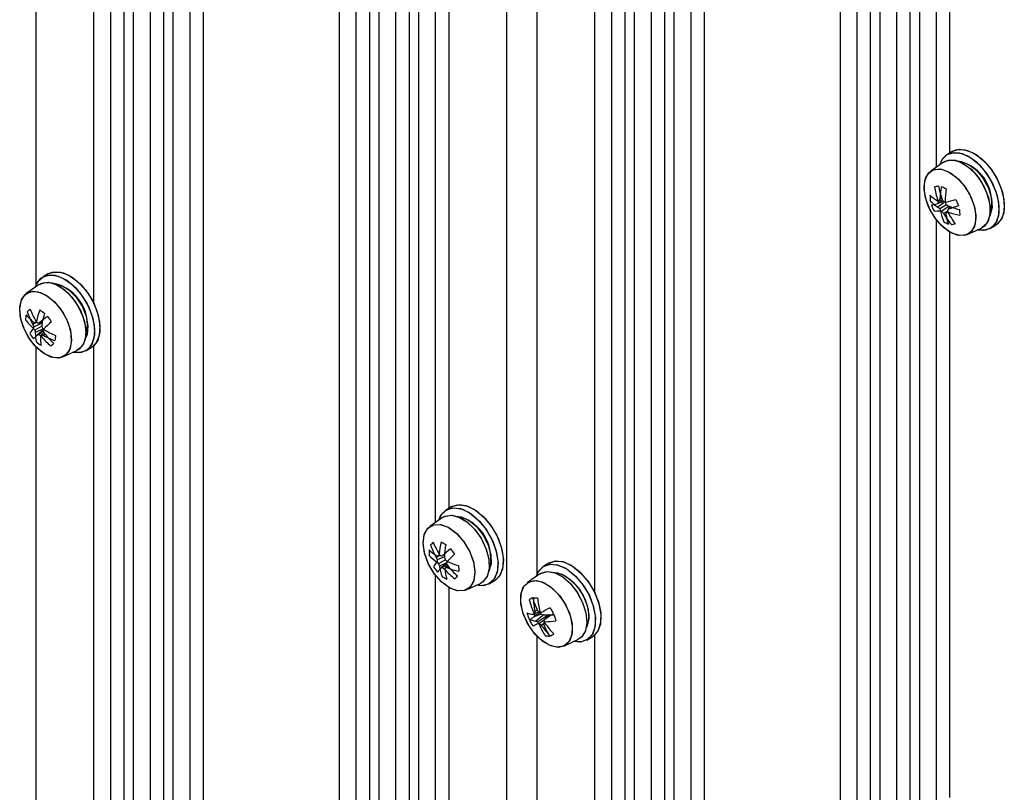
# Paper-space layout 'Blatt2' of a CAD drawing. Header units: millimetres. Extents: x 5 to 418, y 2 to 292.
# Tile 52 of 59: x 241 to 276, y 166 to 194. Entities that reach past the tile are written whole.
import ezdxf

# ---------------------------------------------------------------- set-up
doc = ezdxf.new("R2010")
doc.units = ezdxf.units.MM

psp = doc.layouts.new('Blatt2')

# ---------------------------------------------------------------- linework, layer by layer
at = {"color": 7, "linetype": 'Continuous', "lineweight": 25}
for p, q in [((244.362, 131.244), (244.362, 233.325)), ((244.833, 129.815), (244.833, 233.053)), ((245.162, 129.625), (245.162, 232.863)), ((245.752, 130.442), (245.752, 232.522)), ((246.224, 129.012), (246.224, 232.25)), ((246.553, 128.822), (246.553, 232.06)), ((247.143, 129.639), (247.143, 231.719)), ((247.615, 128.209), (247.615, 231.447)), ((252.376, 125.461), (252.376, 228.699)), ((252.966, 126.277), (252.966, 228.358)), ((253.437, 124.848), (253.437, 228.086)), ((253.766, 124.658), (253.766, 227.896)), ((254.357, 125.474), (254.357, 227.555)), ((254.828, 124.045), (254.828, 227.283)), ((255.157, 123.855), (255.157, 227.093)), ((258.245, 122.073), (258.245, 225.311)), ((261.922, 121.107), (261.922, 223.188)), ((262.393, 119.678), (262.393, 222.916)), ((262.722, 119.488), (262.722, 222.726)), ((263.312, 120.304), (263.312, 222.385)), ((263.784, 118.875), (263.784, 222.113)), ((264.113, 118.685), (264.113, 221.923)), ((264.703, 119.502), (264.703, 221.582)), ((265.174, 118.072), (265.174, 221.31)), ((269.936, 115.324), (269.936, 218.562)), ((270.526, 116.14), (270.526, 218.221)), ((270.997, 114.711), (270.997, 217.949)), ((271.326, 114.521), (271.326, 217.759)), ((271.916, 115.337), (271.916, 217.418)), ((272.388, 113.908), (272.388, 217.146)), ((272.717, 113.718), (272.717, 216.956)), ((273.307, 188.346), (273.307, 209.078)), ((273.779, 188.844), (273.779, 208.654)), ((243.772, 183.559), (243.772, 204.677)), ((241.746, 184.214), (241.746, 204.627)), ((255.747, 175.892), (255.747, 196.624)), ((256.219, 176.39), (256.219, 196.2)), ((259.305, 174.077), (259.305, 194.49)), ((261.331, 173.422), (261.331, 194.54)), ((273.876, 188.901), (273.688, 188.792)), ((273.876, 188.901), (273.688, 188.792)), ((273.548, 188.517), (273.103, 188.202)), ((273.548, 188.517), (273.103, 188.202)), ((273.556, 187.138), (273.329, 187.055)), ((273.605, 187.125), (273.357, 186.946)), ((273.538, 187.165), (273.363, 187.095)), ((273.513, 187.203), (273.4, 187.164)), ((273.49, 187.258), (273.424, 187.23)), ((273.66, 187.027), (273.418, 186.884)), ((273.746, 186.975), (273.496, 186.796)), ((273.675, 186.789), (273.557, 186.721)), ((273.696, 186.807), (273.652, 186.769)), ((273.812, 186.95), (273.732, 186.883)), ((273.307, 165.755), (273.307, 186.487)), ((273.779, 166.253), (273.779, 186.063)), ((274.384, 185.982), (274.879, 186.21)), ((274.384, 185.982), (274.879, 186.21)), ((275.187, 186.194), (275.376, 186.302)), ((275.187, 186.194), (275.376, 186.302)), ((242.174, 184.611), (241.986, 184.502)), ((242.174, 184.611), (241.986, 184.502)), ((241.846, 184.227), (241.401, 183.912)), ((241.846, 184.227), (241.401, 183.912)), ((241.719, 182.887), (241.628, 182.835)), ((241.953, 182.876), (241.66, 182.745)), ((241.946, 182.771), (241.695, 182.632)), ((241.998, 182.673), (241.716, 182.548)), ((241.776, 182.905), (241.721, 182.886)), ((241.999, 182.64), (241.793, 182.468)), ((241.996, 182.591), (241.847, 182.474)), ((241.963, 182.926), (241.864, 182.89)), ((242.018, 182.545), (241.928, 182.468)), ((242.053, 182.493), (241.998, 182.452)), ((241.746, 161.623), (241.746, 182.036)), ((242.682, 181.692), (243.177, 181.921)), ((242.682, 181.692), (243.177, 181.921)), ((243.485, 181.904), (243.674, 182.013)), ((243.485, 181.904), (243.674, 182.013)), ((243.772, 160.968), (243.772, 182.086)), ((256.316, 176.447), (256.128, 176.338)), ((256.316, 176.447), (256.128, 176.338)), ((255.988, 176.063), (255.543, 175.748)), ((255.988, 176.063), (255.543, 175.748)), ((255.868, 174.721), (255.769, 174.665)), ((256.057, 174.689), (255.803, 174.575)), ((255.916, 174.738), (255.845, 174.713)), ((255.875, 174.779), (255.872, 174.777)), ((256.061, 174.754), (255.999, 174.731)), ((255.814, 174.519), (255.79, 174.51)), ((255.814, 174.519), (255.793, 174.504)), ((256.091, 174.577), (255.853, 174.438)), ((256.135, 174.47), (255.884, 174.353)), ((256.132, 174.459), (255.942, 174.299)), ((256.142, 174.425), (255.995, 174.308)), ((256.165, 174.379), (256.087, 174.312)), ((256.194, 174.34), (256.154, 174.309)), ((259.734, 174.474), (259.545, 174.365)), ((259.734, 174.474), (259.545, 174.365)), ((255.747, 153.302), (255.747, 174.033)), ((256.07, 174.256), (256.065, 174.253)), ((259.406, 174.09), (258.961, 173.775)), ((259.406, 174.09), (258.961, 173.775)), ((256.824, 173.528), (257.319, 173.756)), ((256.824, 173.528), (257.319, 173.756)), ((257.628, 173.74), (257.816, 173.849)), ((257.628, 173.74), (257.816, 173.849)), ((256.219, 153.799), (256.219, 173.609)), ((259.459, 172.677), (259.195, 172.579)), ((259.424, 172.721), (259.218, 172.633)), ((259.367, 172.75), (259.229, 172.698)), ((259.314, 172.821), (259.23, 172.781)), ((259.536, 172.65), (259.26, 172.434)), ((259.703, 172.651), (259.324, 172.396)), ((259.756, 172.652), (259.581, 172.506)), ((259.572, 172.488), (259.386, 172.347)), ((259.542, 172.338), (259.453, 172.282)), ((259.565, 172.404), (259.539, 172.382)), ((259.305, 151.486), (259.305, 171.899)), ((261.331, 150.831), (261.331, 171.949)), ((260.242, 171.555), (260.737, 171.783)), ((260.242, 171.555), (260.737, 171.783)), ((261.045, 171.767), (261.234, 171.876)), ((261.045, 171.767), (261.234, 171.876))]:
    psp.add_line(p, q, dxfattribs=at)
at = {"color": 7, "linetype": 'Continuous', "lineweight": 25, "flags": 128}
for points in [[(273.42, 188.426), (273.504, 188.612), (273.683, 188.789), (273.924, 188.861), (274.206, 188.822), (274.507, 188.675), (274.802, 188.432), (275.068, 188.113), (275.283, 187.744), (275.429, 187.355), (275.495, 186.977), (275.475, 186.64), (275.371, 186.373), (275.192, 186.196), (274.951, 186.125), (274.737, 186.145)], [(273.836, 188.849), (274.106, 188.847), (274.403, 188.737), (274.703, 188.525), (274.982, 188.229), (275.216, 187.874), (275.388, 187.488), (275.482, 187.103), (275.492, 186.749), (275.416, 186.455), (275.261, 186.245), (275.039, 186.137), (274.769, 186.138), (274.737, 186.145)], [(273.876, 188.901), (274.112, 188.97), (274.394, 188.93), (274.695, 188.784), (274.991, 188.541), (275.257, 188.222), (275.471, 187.853), (275.618, 187.464), (275.684, 187.086), (275.664, 186.749), (275.56, 186.482), (275.38, 186.305), (275.376, 186.302)], [(273.876, 188.901), (274.024, 188.958), (274.295, 188.956), (274.592, 188.845), (274.892, 188.634), (275.171, 188.338), (275.405, 187.983), (275.576, 187.597), (275.67, 187.212), (275.68, 186.858), (275.604, 186.564), (275.449, 186.354), (275.376, 186.302)], [(273.548, 188.517), (273.606, 188.551), (273.838, 188.601), (274.106, 188.542), (274.387, 188.381), (274.656, 188.131), (274.888, 187.815), (275.064, 187.46), (275.168, 187.098), (275.189, 186.762), (275.127, 186.481), (274.987, 186.281), (274.879, 186.21)], [(273.548, 188.517), (273.714, 188.589), (273.967, 188.586), (274.244, 188.475), (274.522, 188.268), (274.776, 187.982), (274.983, 187.643), (275.125, 187.281), (275.189, 186.928), (275.169, 186.616), (275.068, 186.371), (274.894, 186.217), (274.879, 186.21)], [(274.065, 188.558), (274.174, 188.548), (274.442, 188.443), (274.71, 188.235), (274.948, 187.947), (275.131, 187.609), (275.238, 187.259), (275.259, 186.935), (275.191, 186.67), (275.174, 186.638)], [(273.263, 188.272), (273.519, 188.265), (273.8, 188.146), (274.079, 187.926), (274.329, 187.625), (274.525, 187.275), (274.647, 186.908), (274.685, 186.562), (274.633, 186.269), (274.498, 186.059), (274.292, 185.952), (274.036, 185.958), (273.755, 186.077), (273.476, 186.298), (273.226, 186.598), (273.03, 186.949), (272.908, 187.315), (272.87, 187.662), (272.922, 187.954), (273.057, 188.165), (273.263, 188.272)], [(272.873, 187.553), (272.895, 187.867), (273.004, 188.107), (273.189, 188.249), (273.431, 188.28), (273.707, 188.197), (273.99, 188.007), (274.253, 187.73), (274.468, 187.392), (274.616, 187.027), (274.682, 186.67), (274.66, 186.357), (274.551, 186.117), (274.366, 185.974), (274.124, 185.943), (273.848, 186.027), (273.565, 186.216), (273.302, 186.493), (273.087, 186.831), (272.939, 187.196), (272.873, 187.553)], [(242.174, 184.611), (242.177, 184.613), (242.42, 184.68), (242.703, 184.637), (243.004, 184.487), (243.299, 184.241), (243.563, 183.92), (243.776, 183.55), (243.919, 183.16), (243.982, 182.783), (243.959, 182.448), (243.853, 182.184), (243.674, 182.013)], [(242.174, 184.611), (242.324, 184.668), (242.594, 184.666), (242.892, 184.555), (243.192, 184.342), (243.47, 184.047), (243.704, 183.691), (243.875, 183.305), (243.969, 182.92), (243.978, 182.566), (243.902, 182.273), (243.746, 182.063), (243.674, 182.013)], [(241.718, 184.136), (241.807, 184.331), (241.989, 184.504), (242.231, 184.572), (242.515, 184.528), (242.816, 184.378), (243.111, 184.132), (243.375, 183.811), (243.587, 183.441), (243.731, 183.051), (243.794, 182.674), (243.771, 182.34), (243.664, 182.075), (243.482, 181.902), (243.24, 181.834), (243.035, 181.855)], [(241.718, 184.136), (241.758, 184.242), (241.913, 184.451), (242.135, 184.559), (242.406, 184.557), (242.703, 184.446), (243.003, 184.234), (243.281, 183.938), (243.516, 183.582), (243.686, 183.196), (243.78, 182.811), (243.789, 182.457), (243.713, 182.164), (243.558, 181.955), (243.336, 181.847), (243.065, 181.848), (243.035, 181.855)], [(241.529, 182.302), (241.332, 182.651), (241.207, 183.018), (241.168, 183.365), (241.218, 183.659), (241.351, 183.872), (241.556, 183.981), (241.811, 183.977), (242.092, 183.86), (242.372, 183.641), (242.623, 183.342), (242.819, 182.992), (242.944, 182.626), (242.983, 182.279), (242.933, 181.984), (242.8, 181.772), (242.595, 181.663), (242.34, 181.667), (242.059, 181.784), (241.779, 182.003), (241.529, 182.302)], [(241.174, 183.46), (241.249, 183.732), (241.406, 183.916), (241.628, 183.992), (241.894, 183.954), (242.177, 183.804), (242.451, 183.559), (242.688, 183.242), (242.865, 182.883), (242.965, 182.519), (242.977, 182.184), (242.902, 181.911), (242.745, 181.728), (242.523, 181.652), (242.257, 181.69), (241.974, 181.839), (241.7, 182.085), (241.463, 182.402), (241.286, 182.761), (241.187, 183.125), (241.174, 183.46)], [(241.846, 184.227), (241.94, 184.278), (242.18, 184.309), (242.452, 184.232), (242.733, 184.054), (242.997, 183.791), (243.221, 183.466), (243.385, 183.108), (243.475, 182.749), (243.483, 182.42), (243.407, 182.151), (243.255, 181.966), (243.177, 181.921)], [(241.846, 184.227), (242.045, 184.305), (242.303, 184.286), (242.582, 184.162), (242.858, 183.942), (243.107, 183.647), (243.306, 183.302), (243.437, 182.94), (243.489, 182.591), (243.458, 182.286), (243.345, 182.054), (243.177, 181.921)], [(242.363, 184.268), (242.365, 184.268), (242.624, 184.211), (242.895, 184.045), (243.149, 183.788), (243.359, 183.467), (243.5, 183.118), (243.559, 182.778), (243.529, 182.484), (243.472, 182.348)], [(255.86, 175.972), (255.967, 176.192), (256.157, 176.353), (256.405, 176.408), (256.692, 176.352), (256.993, 176.19), (257.286, 175.934), (257.545, 175.606), (257.75, 175.231), (257.885, 174.842), (257.938, 174.468), (257.905, 174.14), (257.789, 173.886), (257.599, 173.724), (257.35, 173.669), (257.177, 173.691)], [(255.86, 175.972), (255.933, 176.141), (256.107, 176.325), (256.344, 176.405), (256.624, 176.375), (256.924, 176.236), (257.221, 176), (257.49, 175.686), (257.709, 175.32), (257.861, 174.931), (257.933, 174.55), (257.92, 174.21), (257.822, 173.936), (257.648, 173.752), (257.411, 173.672), (257.177, 173.691)], [(256.316, 176.447), (256.345, 176.462), (256.593, 176.517), (256.88, 176.461), (257.182, 176.298), (257.474, 176.043), (257.733, 175.714), (257.939, 175.34), (258.073, 174.951), (258.126, 174.577), (258.093, 174.249), (257.977, 173.995), (257.816, 173.849)], [(256.316, 176.447), (256.532, 176.514), (256.812, 176.483), (257.113, 176.344), (257.409, 176.108), (257.678, 175.795), (257.897, 175.428), (258.049, 175.04), (258.122, 174.659), (258.108, 174.319), (258.011, 174.045), (257.837, 173.861), (257.816, 173.849)], [(255.988, 176.063), (256.059, 176.104), (256.294, 176.147), (256.564, 176.081), (256.845, 175.914), (257.112, 175.659), (257.342, 175.339), (257.513, 174.983), (257.612, 174.622), (257.628, 174.289), (257.561, 174.012), (257.416, 173.817), (257.319, 173.756)], [(255.988, 176.063), (256.077, 176.111), (256.315, 176.145), (256.587, 176.071), (256.868, 175.896), (257.133, 175.634), (257.358, 175.311), (257.524, 174.953), (257.616, 174.593), (257.626, 174.263), (257.552, 173.993), (257.401, 173.805), (257.319, 173.756)], [(256.505, 176.104), (256.648, 176.086), (256.918, 175.967), (257.183, 175.747), (257.416, 175.45), (257.59, 175.109), (257.686, 174.76), (257.695, 174.442), (257.616, 174.188), (257.614, 174.184)], [(255.694, 174.104), (255.491, 174.45), (255.358, 174.817), (255.31, 175.168), (255.351, 175.469), (255.477, 175.69), (255.675, 175.811), (255.926, 175.819), (256.206, 175.713), (256.487, 175.503), (256.741, 175.211), (256.945, 174.865), (257.077, 174.499), (257.125, 174.148), (257.084, 173.847), (256.959, 173.625), (256.761, 173.505), (256.509, 173.497), (256.23, 173.603), (255.949, 173.812), (255.694, 174.104)], [(255.311, 175.146), (255.346, 175.451), (255.466, 175.679), (255.66, 175.806), (255.908, 175.822), (256.187, 175.723), (256.469, 175.52), (256.726, 175.232), (256.934, 174.889), (257.071, 174.522), (257.125, 174.169), (257.09, 173.864), (256.969, 173.637), (256.775, 173.509), (256.527, 173.494), (256.248, 173.593), (255.966, 173.796), (255.709, 174.083), (255.502, 174.427), (255.365, 174.793), (255.311, 175.146)], [(259.278, 173.999), (259.336, 174.142), (259.502, 174.337), (259.733, 174.429), (260.009, 174.411), (260.308, 174.283), (260.606, 174.057), (260.879, 173.751), (261.105, 173.389), (261.265, 173.001), (261.347, 172.619), (261.343, 172.272), (261.255, 171.99), (261.089, 171.795), (260.858, 171.703), (260.595, 171.718)], [(259.278, 173.999), (259.359, 174.181), (259.537, 174.36)], [(259.537, 174.36), (259.777, 174.434), (260.058, 174.396), (260.359, 174.252), (260.655, 174.011), (260.921, 173.693), (261.137, 173.325), (261.285, 172.935), (261.352, 172.557), (261.334, 172.219), (261.232, 171.95), (261.054, 171.772), (260.814, 171.698), (260.595, 171.718)], [(259.726, 174.469), (259.965, 174.542), (260.247, 174.505), (260.548, 174.36), (260.843, 174.119), (261.11, 173.802), (261.326, 173.434), (261.473, 173.044), (261.541, 172.665), (261.523, 172.328), (261.42, 172.059), (261.242, 171.881), (261.234, 171.876)], [(259.734, 174.474), (259.921, 174.538), (260.197, 174.519), (260.497, 174.392), (260.795, 174.166), (261.068, 173.86), (261.294, 173.498), (261.454, 173.11), (261.535, 172.727), (261.532, 172.381), (261.443, 172.099), (261.277, 171.904), (261.234, 171.876)], [(259.406, 174.09), (259.437, 174.11), (259.662, 174.174), (259.927, 174.13), (260.208, 173.981), (260.479, 173.742), (260.718, 173.433), (260.903, 173.081), (261.016, 172.719), (261.049, 172.378), (260.998, 172.088), (260.868, 171.875), (260.737, 171.783)], [(259.406, 174.09), (259.433, 174.107), (259.657, 174.173), (259.921, 174.132), (260.202, 173.985), (260.474, 173.748), (260.714, 173.44), (260.899, 173.089), (261.015, 172.726), (261.049, 172.384), (261, 172.093), (260.872, 171.879), (260.737, 171.783)], [(259.923, 174.131), (260.025, 174.122), (260.293, 174.02), (260.561, 173.815), (260.8, 173.528), (260.985, 173.191), (261.094, 172.841), (261.118, 172.515), (261.052, 172.249), (261.031, 172.211)], [(259.923, 174.131), (259.925, 174.131), (260.184, 174.074), (260.456, 173.908), (260.71, 173.65), (260.919, 173.33), (261.06, 172.98), (261.119, 172.64), (261.089, 172.346), (261.031, 172.211)], [(258.805, 172.74), (258.733, 173.099), (258.748, 173.417), (258.851, 173.664), (259.03, 173.815), (259.268, 173.855), (259.543, 173.781), (259.826, 173.599), (260.091, 173.328), (260.311, 172.994), (260.465, 172.63), (260.538, 172.271), (260.523, 171.952), (260.42, 171.706), (260.241, 171.555), (260.002, 171.515), (259.728, 171.589), (259.445, 171.771), (259.18, 172.042), (258.96, 172.376), (258.805, 172.74)], [(258.987, 173.792), (259.214, 173.856), (259.483, 173.806), (259.767, 173.645), (260.038, 173.391), (260.27, 173.068), (260.439, 172.707), (260.53, 172.344), (260.533, 172.014), (260.448, 171.75), (260.284, 171.578), (260.056, 171.513), (259.787, 171.564), (259.503, 171.724), (259.232, 171.978), (259.001, 172.302), (258.831, 172.663), (258.741, 173.026), (258.738, 173.355), (258.822, 173.619), (258.987, 173.792)]]:
    psp.add_lwpolyline(points, dxfattribs=at)
at = {"color": 7, "linetype": 'Continuous', "lineweight": 25}
for centre, radius, start, end in [((273.984, 188.287), 0.581, 104.8016, 166.1363), ((273.755, 187.099), 1.491, 341.9894, 78.0052), ((271.67, 195.167), 7.671, 281.7959, 282.8373), ((275.961, 188.058), 2.752, 188.3569, 198.5184), ((276.69, 188.347), 3.381, 191.2516, 199.5299), ((276.025, 187.134), 2.602, 168.1162, 177.8808), ((274.697, 189.96), 2.594, 241.9655, 246.02), ((277.168, 187.094), 3.56, 172.0036, 179.2608), ((274.177, 188.596), 1.654, 228.3075, 239.7079), ((275.175, 187.397), 2.098, 180.9851, 186.4008), ((274.098, 188.134), 1.4, 223.916, 238.0337), ((274.722, 185.906), 1.806, 138.8005, 140.4912), ((273.55, 189.793), 2.634, 265.4746, 266.7315), ((275.778, 187.465), 2.443, 186.6026, 188.6925), ((275.306, 186.524), 2.01, 159.4302, 161.4469), ((276.216, 188.949), 3.218, 212.5583, 214.2534), ((274.332, 190.086), 3.049, 255.2591, 256.6259), ((276.771, 187.979), 3.272, 194.8452, 196.4933), ((270.098, 201.96), 15.254, 283.3754, 284.746), ((276.988, 188.416), 3.241, 201.8854, 205.9773), ((272.799, 189.684), 2.682, 277.021, 281.4), ((275.59, 187.989), 2.646, 201.4256, 206.4371), ((273.296, 187.698), 0.891, 265.1418, 278.9192), ((275.028, 188.52), 2.295, 223.2695, 225.4631), ((275.756, 187.746), 2.491, 200.2575, 202.3787), ((273.992, 188.28), 1.565, 249.0905, 251.519), ((275.116, 187.078), 1.687, 189.56, 202.6016), ((275.635, 188.465), 2.712, 217.9688, 220.0012), ((275.698, 189.449), 3.165, 229.2922, 230.9335), ((275.827, 186.19), 2.251, 165.084, 166.7105), ((273.66, 188.901), 2.131, 269.7764, 271.5445), ((281.15, 179.86), 10.215, 136.5674, 136.9162), ((276.394, 187.44), 2.771, 192.5427, 194.3207), ((275.072, 190.427), 3.698, 248.2791, 254.9402), ((276.33, 188.168), 2.978, 208.3396, 217.3497), ((274.6, 189.179), 2.566, 249.8811, 259.302), ((272.546, 191.026), 4.309, 285.9775, 290.7816), ((276.839, 186.933), 2.729, 181.6113, 185.7746), ((275.762, 187.961), 2.53, 209.3538, 220.1037), ((274.476, 188.101), 1.907, 241.2347, 246.7508), ((275.572, 186.984), 1.955, 188.1416, 198.9698), ((273.419, 188.528), 2.234, 280.5283, 284.1049), ((242.052, 182.809), 1.492, 342.0194, 77.9752), ((243.232, 181.483), 2.537, 132.0168, 135.1259), ((244.37, 184.472), 3.044, 201.2941, 210.1975), ((244.27, 182.415), 2.567, 158.9002, 168.2033), ((243.554, 185.539), 2.767, 232.6335, 236.8042), ((243.24, 182.892), 1.869, 171.3281, 176.8514), ((242.791, 184.027), 1.753, 216.0625, 228.8845), ((242.955, 184.465), 2.027, 219.5694, 230.2556), ((243.876, 184.091), 2.575, 198.5474, 209.1936), ((243.579, 181.7), 2.205, 145.7566, 147.4409), ((243.78, 184.91), 2.835, 223.9659, 225.7336), ((245.105, 179.081), 5.002, 126.2852, 130.4003), ((245.636, 182.149), 3.754, 163.3785, 169.8637), ((244.893, 184.867), 3.26, 212.5563, 216.6421), ((242.337, 182.025), 0.954, 136.4448, 148.8979), ((244.184, 183.691), 2.696, 198.5062, 200.5415), ((243.674, 184.207), 2.529, 216.398, 218.5058), ((243.14, 182.364), 1.528, 165.5608, 167.9762), ((242.392, 185.02), 2.237, 250.8647, 252.5401), ((243.882, 183.144), 2.246, 193.1637, 195.3761), ((240.695, 189.656), 6.866, 279.2732, 279.7991), ((245.05, 183.229), 3.137, 187.6806, 189.3191), ((244.389, 184.934), 3.29, 222.2573, 223.9065), ((244.975, 181.633), 3.142, 160.6151, 161.9132), ((244.886, 183.915), 3.179, 204.2675, 205.9708), ((263.47, 159.711), 31.43, 132.3975, 133.0574), ((243.835, 185.695), 3.544, 239.1644, 246.5236), ((243.779, 183.935), 2.666, 212.1007, 217.0976), ((245.448, 178.685), 5.26, 134.0087, 136.1883), ((243.054, 182.549), 1.338, 180.0488, 194.4249), ((241.644, 184.122), 1.66, 275.1428, 277.0187), ((243.461, 184.367), 2.488, 229.5645, 231.645), ((243.492, 182.371), 1.593, 178.3063, 189.803), ((244.416, 181.047), 2.865, 150.2854, 151.417), ((244.019, 184.18), 2.744, 219.9977, 230.2012), ((242.406, 184.422), 2.012, 256.2554, 258.3048), ((243.286, 184.729), 2.617, 240.5025, 250.3148), ((244.632, 184.631), 3.35, 218.9957, 227.3464), ((244.975, 182.09), 2.576, 172.0871, 176.0925), ((243.077, 183.906), 2.144, 232.0266, 237.4111), ((253.041, 170.843), 15.565, 133.3181, 133.8247), ((256.194, 174.644), 1.492, 342.0252, 77.9695), ((257.289, 173.564), 2.303, 134.8642, 138.3211), ((257.965, 175.945), 2.542, 199.5325, 210.2537), ((258.437, 176.332), 2.996, 202.2838, 211.2648), ((258.452, 174.588), 2.587, 166.1027, 175.7946), ((257.267, 177.473), 2.624, 239.6466, 243.7477), ((259.638, 174.504), 3.585, 170.1164, 177.2312), ((256.722, 176.181), 1.734, 226.0891, 237.3456), ((257.561, 174.893), 2.042, 178.9123, 184.3642), ((256.625, 175.727), 1.48, 221.9518, 235.7515), ((258.321, 175.573), 2.708, 199.5985, 201.6315), ((256.137, 177.143), 2.447, 261.7762, 263.1666), ((257.723, 173.972), 2.019, 156.4891, 158.4541), ((257.84, 176.757), 2.788, 225.2129, 226.9882), ((254.06, 183.516), 8.997, 282.0523, 282.4497), ((259.051, 171.465), 4.469, 128.4339, 133.0578), ((259.215, 175.422), 3.245, 193.2602, 194.9069), ((268.754, 162.211), 17.617, 134.4918, 135.6759), ((258.976, 176.764), 3.246, 213.6261, 217.7162), ((256.481, 173.928), 0.903, 139.8529, 153.3132), ((257.894, 175.784), 2.652, 213.1676, 218.1748), ((257.322, 174.244), 1.554, 167.7131, 170.1392), ((257.553, 176.068), 2.355, 221.623, 223.7943), ((258.165, 175.22), 2.44, 198.6881, 200.8279), ((257.475, 174.563), 1.605, 187.5419, 200.8717), ((255.687, 176.041), 1.76, 278.3222, 280.0653), ((257.545, 176.211), 2.455, 230.8332, 232.9207), ((258.27, 173.602), 2.295, 161.9676, 163.5171), ((258.236, 176.949), 3.198, 227.604, 229.2479), ((256.216, 176.376), 2.068, 266.425, 268.2828), ((259.081, 173.604), 3.07, 162.6455, 163.9952), ((259.029, 175.824), 3.208, 205.3495, 207.0467), ((257.628, 177.856), 3.643, 246.0425, 252.8999), ((257.135, 176.685), 2.57, 247.5756, 257.1203), ((258.753, 176.537), 3.373, 220.0712, 228.3686), ((259.24, 174.353), 2.684, 179.5649, 183.7116), ((258.188, 172.232), 3.053, 137.3824, 141.2028), ((256.985, 175.669), 1.958, 238.9486, 244.4456), ((258.138, 176.06), 2.75, 221.0799, 231.252), ((257.924, 174.45), 1.866, 186.059, 197.0623), ((262.872, 167.905), 8.82, 136.1415, 137.0439), ((261.747, 168.81), 5.147, 120.3632, 121.8672), ((261.622, 173.855), 2.678, 194.5891, 204.9893), ((262.208, 174.208), 3.209, 197.3534, 205.979), ((259.453, 176.328), 3.084, 264.7853, 267.6024), ((261.91, 173.346), 2.739, 181.8636, 191.8964), ((262.779, 173.549), 3.468, 185.0008, 192.9811), ((259.339, 174.012), 1.348, 253.2555, 263.4553), ((261.372, 173.363), 2.505, 194.8573, 199.9729), ((260.116, 171.128), 1.718, 122.4101, 128.9346), ((261.641, 168.46), 4.877, 119.6419, 120.2429), ((261.735, 173.358), 2.619, 194.0153, 196.0667), ((260.575, 172.031), 1.485, 156.0768, 158.3634), ((261.471, 172.719), 2.242, 178.4056, 180.53), ((261.655, 174.706), 3.01, 219.2337, 220.9701), ((259.462, 176.694), 3.962, 268.8468, 269.8051), ((262.379, 174.247), 3.326, 206.3729, 208.0409), ((260.71, 175.34), 2.943, 244.5169, 246.0677), ((264.654, 163.564), 10.542, 117.6508, 119.5915), ((259.603, 178.175), 5.525, 269.0987, 273.0734), ((252.488, 183.714), 13.264, 302.3281, 303.8716), ((262.656, 174.463), 3.288, 208.3314, 212.4087), ((262.891, 173.479), 3.102, 195.3497, 199.4805), ((259.402, 173.336), 0.913, 245.0982, 261.0621), ((261.418, 173.725), 2.694, 207.8816, 212.8585), ((258.256, 174.202), 2.137, 294.8617, 300.0912), ((260.204, 173.957), 1.792, 238.2174, 240.6035), ((261.641, 173.829), 2.724, 211.7362, 213.7724), ((259.496, 173.834), 1.49, 263.5089, 265.7543), ((261.479, 173.205), 2.283, 202.9551, 214.2832), ((261.234, 174.179), 2.602, 224.7464, 226.8017), ((261.638, 173.855), 2.692, 215.7502, 226.1149), ((256.191, 178.252), 6.758, 299.6944, 300.2075), ((262.026, 172.575), 2.495, 184.4445, 186.2536), ((262.007, 173.29), 2.651, 201.8626, 211.4092), ((262.894, 170.733), 3.758, 151.8527, 152.8734), ((262.408, 173.477), 3.039, 199.8343, 201.5653), ((262.239, 174.204), 3.234, 214.7607, 223.3418), ((259.52, 175.391), 2.98, 271.3622, 278.6071), ((259.784, 173.66), 1.752, 263.7142, 268.6735), ((256.49, 177.482), 6.463, 300.5163, 301.7141)]:
    psp.add_arc(centre, radius, start, end, dxfattribs=at)

doc.saveas('drawing.dxf')
